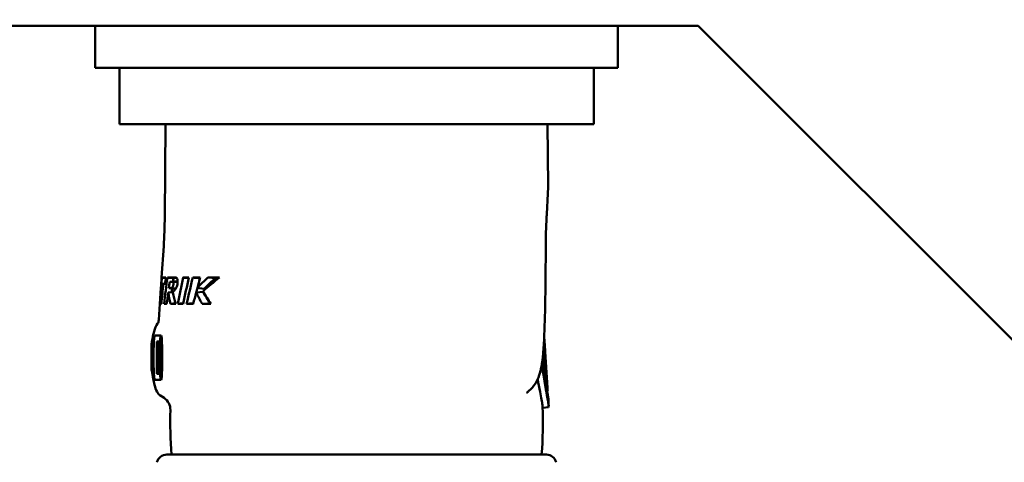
# Model space of a CAD drawing. Header units: millimetres. Extents: x 0 to 4584, y -120 to 1188.
# Tile 14 of 105: x 327 to 376, y 353 to 375. Entities that reach past the tile are written whole.
import ezdxf

# ---------------------------------------------------------------- set-up
doc = ezdxf.new("R2010")
doc.units = ezdxf.units.MM
doc.header["$LTSCALE"] = 2
doc.layers.add('Bemaßung (ISO)', color=7, linetype='Continuous', lineweight=25)
doc.layers.add('Sichtbar (ISO)', color=7, linetype='Continuous', lineweight=50)
doc.styles.add('Notiztext (DIN)', font='isocpeur.ttf')
doc.dimstyles.new('Standard (DIN)', dxfattribs={"dimscale": 2, "dimtxt": 3.5, "dimasz": 2.5, "dimexe": 2, "dimexo": 0.5, "dimgap": 0.5, "dimtad": 1, "dimrnd": 1e-08, "dimtxsty": 'Notiztext (DIN)', "dimcen": 0.09, "dimdle": 10, "dimclrd": 256, "dimclre": 256, "dimclrt": 256, "dimadec": 0, "dimazin": 0, "dimtfac": 1, "dimtmove": 0, "dimatfit": 3, "dimfxl": 1, "dimtolj": 1, "dimtzin": 0, "dimlwd": -1, "dimlwe": -1, "dimarcsym": 0})

# ---------------------------------------------------------------- blocks, each defined once
blk = doc.blocks.new('*D21')
at = {"layer": 'Bemaßung (ISO)', "transparency": 16777216}
for p, q in [((474.168, 456.892), (198.378, 456.892)), ((202.378, 451.892), (202.378, 379.892)), ((296.278, 374.892), (198.378, 374.892))]:
    blk.add_line(p, q, dxfattribs=at)
for points in [[(201.545, 451.892), (203.211, 451.892), (202.378, 456.892)], [(201.545, 379.892), (203.211, 379.892), (202.378, 374.892)]]:
    blk.add_solid(points, dxfattribs=at)
at = {"layer": 'Defpoints', "color": 0, "transparency": 16777216}
for p in [(475.168, 456.892), (202.378, 374.892), (297.278, 374.892)]:
    blk.add_point(p, dxfattribs=at)
at = {"layer": 'Bemaßung (ISO)', "transparency": 16777216, "insert": (194.378, 411.652), "char_height": 7, "attachment_point": 1, "rotation": 90, "style": 'Notiztext (DIN)'}
blk.add_mtext('\\A1;82', dxfattribs=at)
blk = doc.blocks.new('*D26')
at = {"layer": 'Bemaßung (ISO)', "transparency": 16777216}
for p, q in [((474.168, 456.892), (184.378, 456.892)), ((188.378, 322.24), (188.378, 451.892)), ((336.277, 317.24), (184.378, 317.24))]:
    blk.add_line(p, q, dxfattribs=at)
for points in [[(187.545, 451.892), (189.211, 451.892), (188.378, 456.892)], [(187.545, 322.24), (189.211, 322.24), (188.378, 317.24)]]:
    blk.add_solid(points, dxfattribs=at)
at = {"layer": 'Defpoints', "color": 0, "transparency": 16777216}
for p in [(188.378, 456.892), (475.168, 456.892), (337.277, 317.24)]:
    blk.add_point(p, dxfattribs=at)
at = {"layer": 'Bemaßung (ISO)', "transparency": 16777216, "insert": (178.978, 374.951), "char_height": 7, "attachment_point": 1, "rotation": 90, "style": 'Notiztext (DIN)'}
blk.add_mtext('\\A1;139,65', dxfattribs=at)

msp = doc.modelspace()

# ---------------------------------------------------------------- linework, layer by layer
at = {"layer": 'Sichtbar (ISO)'}
for p, q in [((324.4496, 374.8917), (360.678, 374.8917)), ((330.678, 372.7917), (330.678, 374.8917)), ((356.678, 374.8917), (356.678, 372.7917)), ((420.678, 314.8917), (360.678, 374.8917)), ((334.178, 372.7917), (330.678, 372.7917)), ((331.878, 372.7917), (331.878, 369.9917)), ((353.178, 372.7917), (334.178, 372.7917)), ((356.678, 372.7917), (353.178, 372.7917)), ((355.478, 372.7917), (355.478, 369.9917)), ((355.478, 369.9917), (331.878, 369.9917)), ((334.1687, 369.9917), (334.1336, 365.3827)), ((353.1873, 369.9917), (353.2109, 366.9068)), ((334.08, 363.9259), (333.9761, 362.3536)), ((333.9761, 362.3536), (333.9771, 362.3536)), ((333.9761, 362.3536), (333.9771, 362.3535)), ((334.682, 362.3536), (334.7076, 362.3522)), ((336.2843, 362.3536), (336.6693, 362.3337)), ((333.9427, 361.8466), (333.8371, 360.2482)), ((333.9627, 362.0396), (334.1522, 362.0495)), ((333.9995, 362.0396), (334.152, 362.0475)), ((334.3043, 361.6109), (334.5463, 361.6372)), ((334.4582, 361.8296), (334.6844, 361.8177)), ((335.693, 361.6109), (336.0455, 361.6495)), ((335.7545, 361.8474), (336.0855, 361.7987)), ((333.9129, 361.0536), (333.9651, 361.0563)), ((333.9649, 361.0536), (333.9129, 361.0536)), ((334.2258, 361.0536), (334.0978, 361.0536)), ((335.9987, 361.0536), (336.3777, 361.0731)), ((333.9503, 359.4736), (333.6368, 359.4736)), ((333.731, 359.1736), (333.731, 357.5736)), ((333.7758, 359.1736), (333.731, 359.1736)), ((333.8729, 359.1736), (333.7758, 359.1736)), ((333.7758, 359.1736), (333.7852, 359.1395)), ((333.8729, 359.1736), (333.8729, 358.1182)), ((333.8841, 359.1736), (333.8729, 359.1736)), ((333.9438, 359.1736), (333.8841, 359.1736)), ((333.8841, 358.1182), (333.8841, 359.1736)), ((333.899, 358.2544), (333.9438, 359.1736)), ((333.955, 359.1736), (333.9438, 359.1736)), ((333.9886, 359.1736), (333.955, 359.1736)), ((333.955, 358.2544), (333.955, 359.1736)), ((333.9886, 359.1736), (333.9886, 358.2884)), ((333.9926, 359.1736), (333.9886, 359.1736)), ((353.0163, 359.402), (353.0286, 359.2155)), ((333.4724, 357.9445), (333.4766, 358.9395)), ((333.7422, 358.4927), (333.7422, 359.0033)), ((333.7422, 359.0033), (333.7777, 359.0033)), ((333.7833, 358.9693), (333.7777, 359.0033)), ((333.787, 358.9012), (333.7833, 358.9693)), ((333.8729, 359.1395), (333.7852, 359.1395)), ((333.7852, 359.1395), (333.7926, 359.0374)), ((333.7889, 358.7991), (333.787, 358.9012)), ((333.787, 358.5948), (333.7889, 358.697)), ((333.7889, 358.7991), (333.7889, 358.697)), ((333.8729, 359.0374), (333.7926, 359.0374)), ((333.7926, 359.0374), (333.7982, 358.9012)), ((333.8729, 358.9012), (333.7982, 358.9012)), ((333.7982, 358.9012), (333.8001, 358.7991)), ((333.8729, 358.7991), (333.8001, 358.7991)), ((333.8001, 358.6629), (333.8001, 358.7991)), ((333.9438, 358.9012), (333.9121, 358.2544)), ((333.9438, 358.9012), (333.9438, 358.2544)), ((333.9979, 359.0033), (334.0008, 359.0033)), ((333.9979, 358.4587), (333.9979, 359.0033)), ((353.0536, 358.9484), (353.0707, 358.6888)), ((333.7777, 358.4927), (333.7422, 358.4927)), ((333.7422, 358.2884), (333.774, 358.2884)), ((333.7422, 357.5736), (333.7422, 358.2884)), ((333.7889, 357.5736), (333.774, 358.2884)), ((333.7777, 358.4927), (333.7833, 358.5267)), ((333.7833, 358.5267), (333.787, 358.5948)), ((333.7926, 358.4246), (333.7852, 358.3565)), ((333.8729, 358.3565), (333.7852, 358.3565)), ((333.7852, 358.3565), (333.802, 357.5736)), ((333.7982, 358.5608), (333.7926, 358.4246)), ((333.8729, 358.4246), (333.7926, 358.4246)), ((333.8001, 358.6629), (333.7982, 358.5608)), ((333.8729, 358.5608), (333.7982, 358.5608)), ((333.8729, 358.6629), (333.8001, 358.6629)), ((333.899, 358.2544), (333.899, 358.0501)), ((333.9438, 358.2544), (333.9121, 358.2544)), ((333.9737, 358.2544), (333.955, 358.2544)), ((334.0116, 358.2544), (333.9737, 358.2544)), ((333.9737, 358.0501), (333.9737, 358.2544)), ((333.9886, 358.2884), (334.0017, 358.2884)), ((333.9979, 358.4587), (334.0073, 358.5608)), ((334.0091, 358.3906), (334.0017, 358.2884)), ((334.0117, 358.2884), (334.0017, 358.2884)), ((334.0073, 358.5608), (334.0109, 358.5741)), ((334.0119, 358.4033), (334.0091, 358.3906)), ((334.0119, 358.3906), (334.0091, 358.3906)), ((353.072, 358.6644), (353.0386, 358.6615)), ((353.065, 358.6638), (353.1833, 356.8698)), ((333.8281, 358.1182), (333.8169, 358.1182)), ((333.8188, 357.948), (333.8169, 358.1182)), ((333.8225, 357.8119), (333.8188, 357.948)), ((333.83, 357.6757), (333.8225, 357.8119)), ((333.8729, 358.1182), (333.8281, 358.1182)), ((333.8281, 358.1182), (333.83, 357.9821)), ((333.871, 357.9821), (333.83, 357.9821)), ((333.83, 357.9821), (333.8337, 357.8799)), ((333.8673, 357.8799), (333.8337, 357.8799)), ((333.8337, 357.8799), (333.8393, 357.8119)), ((333.8617, 357.8119), (333.8393, 357.8119)), ((333.8393, 357.8119), (333.8467, 357.7778)), ((333.8542, 357.7778), (333.8467, 357.7778)), ((333.8542, 357.7778), (333.8617, 357.8119)), ((333.8617, 357.8119), (333.8673, 357.8799)), ((333.8673, 357.8799), (333.871, 357.9821)), ((333.871, 357.9821), (333.8729, 358.1182)), ((333.8785, 357.8119), (333.871, 357.6757)), ((333.8822, 357.948), (333.8785, 357.8119)), ((333.9438, 357.8119), (333.8785, 357.8119)), ((333.8841, 358.1182), (333.8822, 357.948)), ((333.9438, 357.948), (333.8822, 357.948)), ((333.899, 358.1182), (333.8841, 358.1182)), ((333.899, 358.0501), (333.9438, 358.0501)), ((333.9438, 358.0501), (333.9438, 357.5736)), ((333.955, 358.0501), (333.9737, 358.0501)), ((333.955, 357.5736), (333.955, 358.0501)), ((334.0092, 358.0501), (333.9737, 358.0501)), ((333.9923, 357.8459), (333.9886, 357.9821)), ((333.9998, 357.9821), (333.9886, 357.9821)), ((333.9979, 357.7097), (333.9923, 357.8459)), ((333.999, 357.6984), (333.9979, 357.7097)), ((334.0079, 357.9821), (333.9998, 357.9821)), ((333.9998, 357.9821), (334.0035, 357.8459)), ((334.0044, 357.8459), (334.0035, 357.8459)), ((334.0035, 357.8459), (334.0041, 357.8383)), ((333.6368, 357.2736), (333.9503, 357.2736)), ((333.731, 357.5736), (333.7422, 357.5736)), ((333.7889, 357.5736), (333.7422, 357.5736)), ((333.7889, 357.5736), (333.802, 357.5736)), ((333.8467, 357.5736), (333.802, 357.5736)), ((333.8374, 357.6076), (333.83, 357.6757)), ((333.8467, 357.5736), (333.8374, 357.6076)), ((333.8467, 357.5736), (333.8542, 357.5736)), ((333.8635, 357.6076), (333.8542, 357.5736)), ((333.9438, 357.5736), (333.8542, 357.5736)), ((333.871, 357.6757), (333.8635, 357.6076)), ((333.9438, 357.6076), (333.8635, 357.6076)), ((333.9438, 357.6757), (333.871, 357.6757)), ((333.9438, 357.5736), (333.955, 357.5736)), ((333.9926, 357.5736), (333.955, 357.5736)), ((353.135, 357.3365), (353.0607, 357.3299)), ((353.1862, 356.7153), (353.1626, 356.7133)), ((334.1014, 356.3657), (333.896, 356.5031)), ((333.8961, 356.503), (333.8961, 356.503)), ((353.2261, 355.9023), (352.9411, 355.8773)), ((334.2322, 353.5456), (353.1239, 353.5456))]:
    msp.add_line(p, q, dxfattribs=at)
for centre, radius, start, end in [((309.1343, 365.5733), 25, 356.2218, 359.5633), ((333.7122, 355.7839), 0.7, 358.60097, 56.2218), ((330.9506, 355.2296), 22.3, 1.87997, 2.69573), ((356.4054, 355.2296), 22, 178.60082, 184.39007), ((330.9506, 355.2296), 22, 355.60993, 1.82617), ((334.2322, 353.0456), 0.5, 90, 166.34185), ((353.1239, 353.0456), 0.5, 13.65815, 90)]:
    msp.add_arc(centre, radius, start, end, dxfattribs=at)
for centre, major_axis, ratio, start_param, end_param in [((480.3256, 356.8141), (-136.82, -55.1211), 0.9593852, 5.8466985, 5.8502619), ((-872.7399, 609.6602), (4717.5353, -294.6602), 0.0375768, 4.9734064, 4.9734505), ((343.6728, 342.8392), (0.0223, 42.0356), 0.2529808, 1.088162, 1.1227717), ((-790.5224, 589.0853), (4282.4728, -267.1382), 0.037768, 4.9805104, 4.9805849), ((343.6784, 362.1475), (-9.7162, -0.0038), 0.0001307, 0.2949706, 0.3508883), ((343.6729, 343.1495), (0.0216, 40.8074), 0.2529808, 1.0813998, 1.0865368), ((343.6722, 333.7309), (0.0241, 44.9932), 0.2490324, 0.8814266, 0.9183215), ((343.678, 362.3539), (9.7019, 0.0003), 0.000017, 3.6140472, 3.6761142), ((-605.2659, 547.6796), (3457.351, -215.3544), 0.0379769, 4.9901968, 4.9902832), ((343.3836, 338.4185), (-1.3396, -40.4799), 0.2688503, 4.0886677, 4.1279319), ((343.672, 329.8741), (0.0249, 46.3303), 0.2470272, 0.7940728, 0.8326966), ((-472.1401, 519.8546), (2920.6521, -181.788), 0.0380829, 4.9949467, 4.9950733), ((406.3751, 345.451), (-71.4378, -14.92), 0.964414, 5.8277824, 5.8351716), ((343.6722, 330.1995), (0.0243, 45.0704), 0.2470272, 0.7771406, 0.7811594), ((343.6803, 362.3045), (-9.4048, 0.0314), 0.000929, 5.6895934, 5.6900352), ((477.9497, 351.7254), (-141.6603, -29.6327), 0.9644062, 5.9957447, 6.0028154), ((473.1997, 350.0736), (-137.1196, -28.6487), 0.9644111, 5.981289, 5.9886025), ((343.678, 362.0406), (-9.7226, -0.001), 0.0000189, 0.1512365, 0.2009445), ((343.6783, 361.8266), (-9.7368, 0.0028), 0.0000921, 5.9559528, 5.9976174), ((343.6729, 343.1495), (0.0216, 40.8074), 0.2529808, 1.0956993, 1.1009518), ((343.6722, 330.1995), (0.0243, 45.0704), 0.2470272, 0.7924926, 0.7997698), ((458.4385, 346.6738), (-122.8728, -25.5822), 0.9644282, 5.9470431, 5.9516743), ((410.7241, 344.4304), (-75.884, -15.5816), 0.9645243, 5.841777, 5.8494225), ((345.4512, 367.3475), (0.6353, 11.8175), 0.9390924, 2.1273861, 2.1820976), ((1000.5428, 217.5482), (-2719.4991, -97.5213), 0.0633752, 4.9576501, 4.957699), ((343.678, 361.0538), (-9.7877, -0.0003), 0.00001, 0.3295514, 0.4042554), ((844.6691, 242.3226), (-2223.4764, -80.3416), 0.0632571, 4.9413581, 4.9414806), ((343.678, 361.0542), (-9.7877, -0.0006), 0.0000286, 0.4305939, 0.4908996), ((762.3337, 257.5485), (-1927.4463, -69.9121), 0.0631963, 4.9333682, 4.9335453), ((343.678, 361.054), (-9.7877, -0.0004), 0.0000228, 0.527846, 0.5911335), ((333.6368, 358.3736), (0, 1.1), 0.0559902, 0, 3.1415927), ((333.9363, 358.3736), (0, 1.1), 0.0559902, 0, 0.7564564), ((333.9503, 358.3736), (0, -1.1), 0.0559902, 0, 3.1415927), ((338.8004, 357.9026), (14.2857, 0.5206), 0.5870113, 0.0323141, 0.0738765), ((333.779, 357.7582), (-0.296, -0.0491), 0.9460108, 0.0000178, 0.000084), ((333.9363, 358.3736), (0, -1.1), 0.0559902, 5.5267289, 6.2831853)]:
    msp.add_ellipse(centre, major_axis=major_axis, ratio=ratio, start_param=start_param, end_param=end_param, dxfattribs=at)
for points, knots in [([(353.2109, 366.9068), (353.2121, 366.7419), (353.1989, 366.5314), (353.1732, 366.0671), (353.1599, 365.8318), (353.142, 365.5079), (353.1374, 365.424), (353.1328, 365.3394)], [0, 0, 0, 0, 0.09546893, 0.09546893, 0.17589976, 0.17589976, 0.20362326, 0.20362326, 0.20362326, 0.20362326]), ([(353.0922, 363.8777), (353.0886, 362.6668), (353.0806, 361.4298), (353.0281, 359.5894), (353.0079, 358.9731), (352.9062, 358.0785), (352.8581, 357.7773), (352.7197, 357.3517), (352.6573, 357.2083), (352.4894, 356.9405), (352.3802, 356.8176), (352.2582, 356.7206)], [0, 0, 0, 0, 0.38355785, 0.38355785, 0.5751084, 0.5751084, 0.6759207, 0.6759207, 0.7304175, 0.7304175, 0.78823682, 0.78823682, 0.78823682, 0.78823682]), ([(333.987, 362.3536), (333.9884, 362.3536), (333.9898, 362.3536), (334.0186, 362.3535), (334.0855, 362.3536), (334.1893, 362.3536)], [4.39327091, 4.39327091, 4.39327091, 4.39327091, 4.40163269, 4.40163269, 4.54772682, 4.54772682, 4.54772682, 4.54772682]), ([(334.3819, 362.1436), (334.3742, 362.0913), (334.3664, 362.039), (334.3511, 361.9343), (334.3435, 361.8819), (334.3359, 361.8296)], [0.000000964, 0.000000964, 0.000000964, 0.000000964, 0.016374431, 0.016374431, 0.032771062, 0.032771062, 0.032771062, 0.032771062]), ([(334.3819, 362.1436), (334.433, 362.1463), (334.4841, 362.149), (334.5863, 362.1544), (334.6374, 362.1571), (334.6885, 362.1598)], [-0.030849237, -0.030849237, -0.030849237, -0.030849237, -0.015426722, -0.015426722, -0.000004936, -0.000004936, -0.000004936, -0.000004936]), ([(334.5543, 362.1436), (334.5557, 362.1418), (334.5569, 362.1395), (334.5591, 362.1337), (334.5601, 362.1304), (334.5627, 362.1191), (334.5639, 362.1097), (334.5655, 362.0871), (334.5659, 362.07), (334.5626, 362.0262), (334.5592, 362.0042), (334.5516, 361.9682), (334.544, 361.9334), (334.5291, 361.8911), (334.5232, 361.8781), (334.5067, 361.8552), (334.4976, 361.8479), (334.4784, 361.8366), (334.4683, 361.8334), (334.4582, 361.8296)], [-0.12537805, -0.12537805, -0.12537805, -0.12537805, -0.11538028, -0.11538028, -0.10511887, -0.10511887, -0.08403883, -0.08403883, -0.06085307, -0.06085307, -0.03745292, -0.03745292, -0.02420639, -0.02420639, -0.01693351, -0.01693351, -0.00922946, -0.00922946, -0.000001, -0.000001, -0.000001, -0.000001]), ([(334.5281, 361.6109), (334.556, 361.654), (334.5879, 361.6886), (334.6506, 361.7661), (334.679, 361.8045), (334.7228, 361.8886), (334.7369, 361.9256), (334.7571, 361.9963), (334.7662, 362.038), (334.7756, 362.1239), (334.7765, 362.1586), (334.7733, 362.2221), (334.7686, 362.2456), (334.7599, 362.28), (334.7528, 362.2994), (334.7347, 362.3309), (334.7247, 362.3422), (334.7037, 362.3553), (334.6929, 362.3571), (334.682, 362.3536)], [-0.076307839, -0.076307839, -0.076307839, -0.076307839, -0.064183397, -0.064183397, -0.05400588, -0.05400588, -0.046098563, -0.046098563, -0.038932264, -0.038932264, -0.033146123, -0.033146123, -0.026372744, -0.026372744, -0.017209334, -0.017209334, -0.008661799, -0.008661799, -0.000001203, -0.000001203, -0.000001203, -0.000001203]), ([(334.5543, 362.1436), (334.6069, 362.1463), (334.6599, 362.1491), (334.7336, 362.1529), (334.7546, 362.154), (334.7756, 362.1551)], [0.000000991, 0.000000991, 0.000000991, 0.000000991, 0.015836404, 0.015836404, 0.022148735, 0.022148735, 0.022148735, 0.022148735]), ([(333.9995, 362.0396), (333.9875, 362.0395), (333.9777, 362.0396), (333.9675, 362.0396), (333.9649, 362.0396), (333.9627, 362.0396)], [1.423645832, 1.423645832, 1.423645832, 1.423645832, 1.461589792, 1.461589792, 1.478352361, 1.478352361, 1.478352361, 1.478352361]), ([(334.3359, 361.8296), (334.3861, 361.8269), (334.4363, 361.8242), (334.5367, 361.8188), (334.5869, 361.8161), (334.6371, 361.8134)], [0.000000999, 0.000000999, 0.000000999, 0.000000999, 0.015203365, 0.015203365, 0.030405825, 0.030405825, 0.030405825, 0.030405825]), ([(333.4766, 358.9395), (333.4768, 358.9645), (333.4771, 358.9895), (333.4783, 359.0348), (333.4792, 359.0557), (333.4815, 359.0952), (333.483, 359.1133), (333.4867, 359.14), (333.4879, 359.1476), (333.4894, 359.1556)], [0, 0, 0, 0, 0.007508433, 0.007508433, 0.014770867, 0.014770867, 0.022827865, 0.022827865, 0.025825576, 0.025825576, 0.025825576, 0.025825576]), ([(353.1207, 357.4003), (353.1023, 357.5415), (353.0833, 357.6983), (353.0489, 358.0308), (353.0337, 358.2048), (353.0105, 358.5534), (353.0024, 358.7258), (352.9964, 358.9302), (352.9954, 358.969), (352.9946, 359.0072)], [-0.20964361, -0.20964361, -0.20964361, -0.20964361, -0.15681264, -0.15681264, -0.10413164, -0.10413164, -0.05205524, -0.05205524, -0.03965548, -0.03965548, -0.03965548, -0.03965548]), ([(353.0246, 359.0408), (353.0276, 358.9291), (353.0317, 358.8088), (353.0433, 358.559), (353.0508, 358.4306), (353.0692, 358.1733), (353.08, 358.0455), (353.1032, 357.8015), (353.1154, 357.6862), (353.1269, 357.5816)], [-0.15487781, -0.15487781, -0.15487781, -0.15487781, -0.11647609, -0.11647609, -0.07805956, -0.07805956, -0.03908178, -0.03908178, -0.000001, -0.000001, -0.000001, -0.000001]), ([(353.0707, 358.6888), (353.0707, 358.6887), (353.0708, 358.6886), (353.0715, 358.6778), (353.0719, 358.6705), (353.0721, 358.6633), (353.0719, 358.6636), (353.0711, 358.67), (353.0708, 358.6733), (353.0698, 358.6829), (353.0692, 358.6888), (353.0688, 358.6939)], [-0.012751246, -0.012751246, -0.012751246, -0.012751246, -0.012707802, -0.012707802, -0.008768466, -0.008768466, -0.00474206, -0.00474206, -0.002599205, -0.002599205, -0.000001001, -0.000001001, -0.000001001, -0.000001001]), ([(352.9437, 358.4089), (352.9616, 358.1345), (352.989, 357.8633), (353.0448, 357.4312), (353.0699, 357.2642), (353.1197, 356.9571), (353.144, 356.8189), (353.1651, 356.699)], [-0.19715954, -0.19715954, -0.19715954, -0.19715954, -0.11484641, -0.11484641, -0.05757738, -0.05757738, -0.00000162, -0.00000162, -0.00000162, -0.00000162]), ([(333.483, 357.7091), (333.4803, 357.7259), (333.4788, 357.7405), (333.4758, 357.777), (333.4746, 357.8), (333.4734, 357.8393), (333.473, 357.8538), (333.4724, 357.8932), (333.4722, 357.9192), (333.4724, 357.9445)], [0, 0, 0, 0, 0.006544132, 0.006544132, 0.015110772, 0.015110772, 0.019737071, 0.019737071, 0.027343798, 0.027343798, 0.027343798, 0.027343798]), ([(333.896, 356.5031), (333.8137, 356.5582), (333.7781, 356.6177), (333.6906, 356.7765), (333.6569, 356.8864), (333.5723, 357.2103), (333.5273, 357.4423), (333.4831, 357.7091)], [0.00005691, 0.00005691, 0.00005691, 0.00005691, 0.0961932, 0.0961932, 0.27683008, 0.27683008, 0.52300838, 0.52300838, 0.52300838, 0.52300838]), ([(352.9059, 358.1167), (352.9246, 357.9114), (352.9483, 357.7098), (353.0158, 357.2296), (353.0657, 356.9485), (353.1142, 356.699)], [0.99332488, 0.99332488, 0.99332488, 0.99332488, 1.05572709, 1.05572709, 1.148237, 1.148237, 1.148237, 1.148237]), ([(353.1269, 357.5816), (353.1279, 357.5732), (353.1288, 357.5641), (353.1306, 357.5451), (353.1314, 357.5351), (353.1338, 357.5054), (353.1351, 357.4852), (353.1374, 357.446), (353.1382, 357.4273), (353.1392, 357.3937), (353.1394, 357.3789), (353.139, 357.3553), (353.1384, 357.3466), (353.1364, 357.3365), (353.135, 357.3352), (353.1317, 357.3403), (353.1297, 357.3469), (353.1265, 357.3624), (353.1253, 357.3688), (353.1227, 357.3848), (353.1216, 357.3934), (353.1207, 357.4003)], [-0.032288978, -0.032288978, -0.032288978, -0.032288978, -0.030236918, -0.030236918, -0.028183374, -0.028183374, -0.024274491, -0.024274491, -0.020410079, -0.020410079, -0.016560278, -0.016560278, -0.012707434, -0.012707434, -0.008782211, -0.008782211, -0.004743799, -0.004743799, -0.002604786, -0.002604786, -0.000001, -0.000001, -0.000001, -0.000001]), ([(353.1862, 356.7153), (353.1875, 356.7154), (353.1881, 356.721), (353.1889, 356.7335), (353.1889, 356.7451), (353.1885, 356.769), (353.188, 356.7851), (353.1865, 356.8161), (353.186, 356.8265), (353.1846, 356.85), (353.1839, 356.8611), (353.1833, 356.8698)], [-0.016897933, -0.016897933, -0.016897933, -0.016897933, -0.014185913, -0.014185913, -0.009342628, -0.009342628, -0.004764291, -0.004764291, -0.002612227, -0.002612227, -0.000001, -0.000001, -0.000001, -0.000001]), ([(352.8069, 356.6793), (352.837, 356.5306), (352.8638, 356.3987), (352.9062, 356.1777), (352.9219, 356.0875), (352.9358, 355.9834), (352.9387, 355.9535), (352.9394, 355.9306)], [0.00000245, 0.00000245, 0.00000245, 0.00000245, 0.06178727, 0.06178727, 0.12167796, 0.12167796, 0.15454444, 0.15454444, 0.15454444, 0.15454444]), ([(353.2261, 355.9023), (353.2414, 355.9036), (353.2439, 355.9535), (353.2181, 356.1416), (353.2033, 356.2292), (353.1648, 356.4388), (353.1409, 356.5618), (353.1142, 356.699)], [-0.21028461, -0.21028461, -0.21028461, -0.21028461, -0.11228191, -0.11228191, -0.05689135, -0.05689135, -0.000001, -0.000001, -0.000001, -0.000001]), ([(353.1651, 356.699), (353.1833, 356.5951), (353.2115, 356.4351), (353.224, 356.3088), (353.2253, 356.2928), (353.2259, 356.2783)], [-0.58246302, -0.58246302, -0.58246302, -0.58246302, -0.33575234, -0.33575234, -0.2979185, -0.2979185, -0.2979185, -0.2979185])]:
    msp.add_open_spline(points, degree=3, knots=knots, dxfattribs=at)
for points in [[(353.1328, 365.3394), (353.107, 364.8637), (353.0936, 364.3706), (353.0922, 363.8777)], [(333.987, 362.3536), (333.9788, 362.2489), (333.9707, 362.1442), (333.9627, 362.0396)], [(334.151, 362.0396), (334.1637, 362.1442), (334.1764, 362.2489), (334.1893, 362.3536)], [(334.2636, 362.3536), (334.3738, 362.3536), (334.5132, 362.3536), (334.682, 362.3536)], [(334.7289, 362.3374), (334.6712, 362.3375), (334.6187, 362.3375), (334.5714, 362.3376)], [(334.6885, 362.1598), (334.7167, 362.1599), (334.7459, 362.1599), (334.7763, 362.1599)], [(335.5269, 362.3536), (335.6429, 362.3535), (335.7644, 362.3536), (335.8893, 362.3536)], [(336.2843, 362.3536), (336.1003, 362.19), (335.9232, 362.0211), (335.7545, 361.8474)], [(336.8507, 362.3536), (336.5638, 362.1356), (336.2922, 361.906), (336.0364, 361.6675)], [(336.6693, 362.3337), (336.4658, 362.162), (336.2707, 361.9832), (336.0855, 361.7987)], [(336.2843, 362.3536), (336.4667, 362.3535), (336.656, 362.3536), (336.8507, 362.3536)], [(336.8243, 362.3333), (336.7721, 362.3334), (336.7204, 362.3336), (336.6693, 362.3337)], [(334.0664, 362.0396), (334.0948, 362.0411), (334.1232, 362.0426), (334.1516, 362.0441)], [(334.6821, 361.8134), (334.6668, 361.8134), (334.6518, 361.8134), (334.6371, 361.8134)], [(336.4215, 361.0536), (336.2858, 361.2567), (336.1573, 361.4617), (336.0364, 361.6675)], [(336.3777, 361.0731), (336.2605, 361.2643), (336.1497, 361.4568), (336.0455, 361.6495)], [(334.417, 361.0536), (334.3755, 361.2393), (334.3383, 361.4252), (334.3043, 361.6109)], [(334.6792, 361.0536), (334.6248, 361.2392), (334.5744, 361.425), (334.5281, 361.6109)], [(334.417, 361.0536), (334.5031, 361.058), (334.5892, 361.0625), (334.6753, 361.067)], [(336.4215, 361.0536), (336.2767, 361.0535), (336.136, 361.0536), (335.9987, 361.0536)], [(336.3777, 361.0731), (336.3879, 361.0731), (336.3982, 361.0731), (336.4085, 361.0731)], [(333.7776, 360.0756), (333.8105, 360.1214), (333.8309, 360.1542), (333.8371, 360.2482)], [(333.4894, 359.1556), (333.5689, 359.5642), (333.6087, 359.8425), (333.7776, 360.0756)], [(353.0536, 358.9484), (353.0452, 359.0755), (353.0315, 359.2038), (353.0129, 359.333)], [(352.6926, 357.3007), (352.7281, 357.0824), (352.7679, 356.8714), (352.8069, 356.6793)], [(352.2582, 356.7206), (352.2162, 356.6871), (352.1743, 356.6537), (352.1323, 356.6203)]]:
    msp.add_open_spline(points, degree=3, dxfattribs=at)

# ---------------------------------------------------------------- dimensions: what is measured, and where the dimension line sits
at = {"layer": 'Bemaßung (ISO)'}
for base, p1, p2, picture, middle in [((188.378, 456.8917), (337.2766, 317.2402), (475.168, 456.8917), '*D26', (188.378, 387.0259)), ((202.378, 374.8917), (475.168, 456.8917), (297.278, 374.8917), '*D21', (202.378, 415.8517))]:
    dim = msp.add_linear_dim(base=base, p1=p1, p2=p2, angle=90, dimstyle='Standard (DIN)', override={"dimgap": 0.5, "dimdec": 2, "dimtol": 0, "dimlim": 0, "dimtp": 0, "dimtm": 0, "dimtdec": 2, "dimtofl": 0, "dimatfit": 1}, dxfattribs=at)
    dim.commit()
    dim.dimension.update_dxf_attribs({"geometry": picture, "text_midpoint": middle, "dimtype": 160})

doc.saveas('drawing.dxf')
